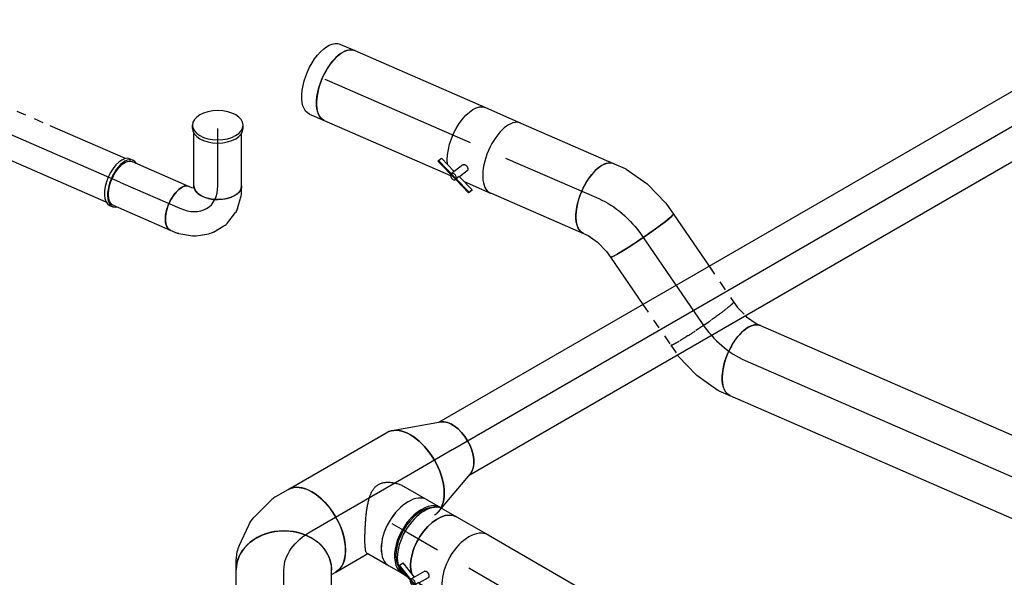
# Model space of a CAD drawing. Extents: x -257677 to 221252, y -185516 to 120782.
# Tile 154 of 171: x -47182 to -44600, y -8675 to -7213. Entities that reach past the tile are written whole.
import ezdxf
from ezdxf.enums import TextEntityAlignment as Align
from ezdxf.lldxf.tags import DXFTag

# ---------------------------------------------------------------- set-up
doc = ezdxf.new("R2010")
doc.units = 0
doc.header["$LTSCALE"] = 50
doc.linetypes.add('STREEPJES', pattern=[0.1, 0.05, -0.05])
doc.layers.get('0').update_dxf_attribs({"linetype": 'CONTINUOUS'})
for name, color, linetype in [('WL570---_RETOUR', 112, 'CONTINUOUS'), ('WL570---_RETOUR_HL', 8, 'CONTINUOUS'), ('WL570---_TOEVOER', 3, 'CONTINUOUS'), ('WL570---_TOEVOER_HL', 8, 'CONTINUOUS'), ('WM570---_RETOUR_PR', 1, 'CONTINUOUS'), ('WM570---_TOEVOER_PR', 1, 'CONTINUOUS')]:
    doc.layers.add(name, color=color, linetype=linetype)
doc.styles.add('BURO-018', font='ARIAL.TTF', dxfattribs={"height": 63})
tags = doc.linetypes.add('CENTER2', pattern=[28.575, 19.05, -3.175, 3.175, -3.175]).pattern_tags.tags
tags[10:11] = [DXFTag(74, 4), DXFTag(75, 0), DXFTag(340, '0'), DXFTag(46, 1.0), DXFTag(50, 0.0), DXFTag(44, 0.0), DXFTag(45, 0.0)]
tags[8:9] = [DXFTag(74, 4), DXFTag(75, 0), DXFTag(340, '0'), DXFTag(46, 1.0), DXFTag(50, 0.0), DXFTag(44, 0.0), DXFTag(45, 0.0)]
tags[6:7] = [DXFTag(74, 4), DXFTag(75, 0), DXFTag(340, '0'), DXFTag(46, 1.0), DXFTag(50, 0.0), DXFTag(44, 0.0), DXFTag(45, 0.0)]
tags[4:5] = [DXFTag(74, 4), DXFTag(75, 0), DXFTag(340, '0'), DXFTag(46, 1.0), DXFTag(50, 0.0), DXFTag(44, 0.0), DXFTag(45, 0.0)]

# ---------------------------------------------------------------- blocks, each defined once
blk = doc.blocks.new('*U1320')
at = {"color": 0, "ltscale": 10}
for p, q in [((4.8, 80, 5333.7), (5157.2, 80, 5333.7)), ((4.8, -80, 5333.7), (5157.2, -80, 5333.7))]:
    blk.add_line(p, q, dxfattribs=at)
blk.add_ellipse((0, 0, 5333.7), major_axis=(0, 80), ratio=0.57735, start_param=3.348216, end_param=6.076561, dxfattribs=at)
at = {"layer": 'WL570---_TOEVOER_HL', "linetype": 'CENTER2'}
blk.add_line((0, 0, 5333.7), (5157.2, 0, 5333.7), dxfattribs=at)
at = {"layer": 'WM570---_TOEVOER_PR', "color": 1, "style": 'BURO-018'}
blk.add_attdef('POSNR', text='', height=90, dxfattribs=at).set_placement((0, 0), align=Align.MIDDLE)
blk = doc.blocks.new('*U1321')
at = {"color": 0, "ltscale": 10}
for p, q in [((0, 100, 6114.5), (904, 100, 6114.5)), ((0, -100, 6114.5), (904, -100, 6114.5))]:
    blk.add_line(p, q, dxfattribs=at)
at = {"color": 0, "ltscale": 10, "extrusion": (-1.32082e-16, 1.24117e-16, -1)}
blk.add_ellipse((0, 0, 6114.5), major_axis=(0, -100), ratio=0.491713, start_param=0, end_param=3.141593, dxfattribs=at)
at = {"color": 0, "ltscale": 10}
for start_param, end_param in [(3.141593, 6.283185), (2.096777, 3.141593), (0, 1.2745)]:
    blk.add_ellipse((904, 0, 6114.5), major_axis=(0, -100), ratio=0.491713, start_param=start_param, end_param=end_param, dxfattribs=at)
at = {"color": 8, "linetype": 'STREEPJES', "ltscale": 10}
blk.add_ellipse((904, 0, 6114.5), major_axis=(0, -100), ratio=0.491713, start_param=1.2745, end_param=2.096777, dxfattribs=at)
at = {"layer": 'WL570---_RETOUR_HL', "linetype": 'CENTER2'}
blk.add_line((0, 0, 6114.5), (904, 0, 6114.5), dxfattribs=at)
at = {"layer": 'WM570---_RETOUR_PR', "color": 1, "style": 'BURO-018'}
blk.add_attdef('POSNR', text='', height=90, dxfattribs=at).set_placement((0, 0), align=Align.MIDDLE)
blk = doc.blocks.new('*U1322')
at = {"color": 0, "ltscale": 10}
for p, q in [((0, 100, 6133.2), (165.6, 100, 6133.2)), ((0, -100, 6133.2), (150, -100, 6133.2))]:
    blk.add_line(p, q, dxfattribs=at)
at = {"color": 8, "linetype": 'STREEPJES', "ltscale": 10}
for p, q in [((165.6, 100, 6133.2), (279.4, 100, 6133.2)), ((150, -100, 6133.2), (279.4, -100, 6133.2))]:
    blk.add_line(p, q, dxfattribs=at)
at = {"color": 0, "ltscale": 10}
blk.add_ellipse((0, 0, 6133.2), major_axis=(0, 100), ratio=0.060555, start_param=3.141593, end_param=6.283185, dxfattribs=at)
at = {"color": 8, "linetype": 'STREEPJES', "ltscale": 10, "extrusion": (-4.57812e-17, 3.13938e-17, -1)}
blk.add_ellipse((279.4, 0, 6133.2), major_axis=(0, 100), ratio=0.060555, start_param=0, end_param=3.141593, dxfattribs=at)
at = {"layer": 'WL570---_RETOUR_HL', "linetype": 'CENTER2'}
blk.add_line((0, 0, 6133.2), (279.4, 0, 6133.2), dxfattribs=at)
at = {"layer": 'WM570---_RETOUR_PR', "color": 1, "style": 'BURO-018'}
blk.add_attdef('POSNR', text='', height=90, dxfattribs=at).set_placement((0, 0), align=Align.MIDDLE)
blk = doc.blocks.new('*U1323')
at = {"color": 8, "linetype": 'STREEPJES', "ltscale": 10}
for p, q in [((-65, 100, 6155.2), (-35.6, 105.1, 6155.2)), ((-82.6, 100, 6155.2), (-65, 100, 6155.2)), ((-82.6, -100, 6155.2), (-51.5, -100, 6155.2))]:
    blk.add_line(p, q, dxfattribs=at)
at = {"color": 0, "ltscale": 10}
for p, q in [((-35.6, 105.1, 6155.2), (-31, 105.9, 6155.2)), ((-31, 105.9, 6155.2), (-2.6, 116.4, 6155.2)), ((-2.6, 116.4, 6155.2), (8.1, 123, 6155.2)), ((87.5, -63.3, 6155.2), (114.2, -46.5, 6155.2)), ((21.5, -87.9, 6155.2), (84.3, -64.8, 6155.2)), ((-51.5, -100, 6155.2), (-47.8, -100, 6155.2)), ((-47.8, -100, 6155.2), (20.5, -88.2, 6155.2)), ((-47.8, -100, 6155.2), (-47.8, -100, 6155.2)), ((20.5, -88.2, 6155.2), (21.5, -87.9, 6155.2))]:
    blk.add_line(p, q, dxfattribs=at)
blk.add_ellipse((61.1, 38.2, 6155.2), major_axis=(53, -84.8), ratio=0.491713, start_param=3.141593, end_param=6.283185, dxfattribs=at)
at = {"color": 8, "linetype": 'STREEPJES', "ltscale": 10}
blk.add_ellipse((-82.6, 0, 6155.2), major_axis=(0, 100), ratio=0.060555, start_param=3.141593, end_param=6.283185, dxfattribs=at)
at = {"color": 0, "ltscale": 10, "extrusion": (-1.43874e-17, 7.7175e-17, -1)}
blk.add_ellipse((41.7, 26.1, 6155.2), major_axis=(44.2, -90.2), ratio=0.412042, start_param=6.240543, end_param=6.325827, dxfattribs=at)
at = {"layer": 'WL570---_RETOUR_HL', "linetype": 'CENTER2'}
blk.add_ellipse((-73.5, 130.5, 6155.2), major_axis=(-199.6, -10.4), ratio=0.651832, start_param=1.490862, end_param=2.27626, dxfattribs=at)
at = {"layer": 'WM570---_RETOUR_PR', "color": 1, "style": 'BURO-018'}
blk.add_attdef('POSNR', text='', height=90, dxfattribs=at).set_placement((0, 0), align=Align.MIDDLE)
blk = doc.blocks.new('*U1324')
at = {"color": 0, "ltscale": 10}
for p, q in [((-72.1, 100, 6128.2), (-40.6, 100, 6128.2)), ((-37.1, 99.6, 6128.2), (28.4, 85.9, 6128.2)), ((29.4, 85.6, 6128.2), (28.4, 85.9, 6128.2)), ((29.4, 85.6, 6128.2), (93.5, 59.4, 6128.2)), ((93.5, 59.4, 6128.2), (93.6, 59.4, 6128.2)), ((93.6, 59.4, 6128.2), (123.1, 41, 6128.2)), ((-72.1, -100, 6128.2), (-59.5, -100, 6128.2)), ((-59.5, -100, 6128.2), (-29.9, -106.2, 6128.2)), ((-29.9, -106.2, 6128.2), (2.1, -119.2, 6128.2)), ((2.1, -119.2, 6128.2), (17, -128.6, 6128.2))]:
    blk.add_line(p, q, dxfattribs=at)
at = {"color": 0, "ltscale": 10, "extrusion": (-7.96219e-17, -9.5225e-17, -1)}
for centre, major_axis, ratio, start_param, end_param in [((-72.1, 0, 6128.2), (0, -100), 0.491713, 0, 3.141593), ((-49.2, 0, 6128.2), (10.3, 99.9), 0.412042, 6.240543, 6.325827), ((70.1, -43.8, 6128.2), (53, 84.8), 0.060555, 0, 3.141593)]:
    blk.add_ellipse(centre, major_axis=major_axis, ratio=ratio, start_param=start_param, end_param=end_param, dxfattribs=at)
at = {"layer": 'WL570---_RETOUR_HL', "linetype": 'CENTER2', "extrusion": (-7.96219e-17, -9.5225e-17, -1)}
blk.add_ellipse((-6.9, -149.6, 6128.2), major_axis=(-174.8, 97), ratio=0.651832, start_param=0.865332, end_param=1.65073, dxfattribs=at)
at = {"layer": 'WM570---_RETOUR_PR', "color": 1, "style": 'BURO-018'}
blk.add_attdef('POSNR', text='', height=90, dxfattribs=at).set_placement((0, 0), align=Align.MIDDLE)
blk = doc.blocks.new('*U1325')
at = {"color": 0, "ltscale": 10}
for p, q in [((0, 100, 6319.5), (266.7, 100, 6319.5)), ((0, -100, 6319.5), (266.7, -100, 6319.5))]:
    blk.add_line(p, q, dxfattribs=at)
blk.add_ellipse((266.7, 0, 6319.5), major_axis=(0, -100), ratio=0.491713, start_param=3.141593, end_param=6.283185, dxfattribs=at)
at = {"layer": 'WL570---_RETOUR_HL', "linetype": 'CENTER2'}
blk.add_line((0, 0, 6319.5), (266.7, 0, 6319.5), dxfattribs=at)
at = {"layer": 'WM570---_RETOUR_PR', "color": 1, "style": 'BURO-018'}
blk.add_attdef('POSNR', text='', height=90, dxfattribs=at).set_placement((0, 0), align=Align.MIDDLE)
blk = doc.blocks.new('*U1326')
at = {"color": 0, "ltscale": 10}
for p, q in [((0, 100, 6587.8), (373.8, 100, 6587.8)), ((0, -100, 6587.8), (361.1, -100, 6587.8))]:
    blk.add_line(p, q, dxfattribs=at)
at = {"color": 0, "ltscale": 10, "extrusion": (-1.32082e-16, 1.24117e-16, -1)}
blk.add_ellipse((0, 0, 6587.8), major_axis=(0, -100), ratio=0.491713, start_param=0, end_param=3.141593, dxfattribs=at)
at = {"layer": 'WL570---_RETOUR_HL', "linetype": 'CENTER2'}
blk.add_line((0, 0, 6587.8), (373.8, 0, 6587.8), dxfattribs=at)
at = {"layer": 'WM570---_RETOUR_PR', "color": 1, "style": 'BURO-018'}
blk.add_attdef('POSNR', text='', height=90, dxfattribs=at).set_placement((0, 0), align=Align.MIDDLE)
blk = doc.blocks.new('*U1327')
at = {"color": 0, "ltscale": 10}
for p, q in [((0, 100, 6611.7), (42.2, 100, 6611.7)), ((0, -100, 6611.7), (42.2, -100, 6611.7))]:
    blk.add_line(p, q, dxfattribs=at)
at = {"color": 0, "ltscale": 10, "extrusion": (-1.32082e-16, 1.24117e-16, -1)}
blk.add_ellipse((0, 0, 6611.7), major_axis=(0, -100), ratio=0.491713, start_param=0, end_param=3.141593, dxfattribs=at)
at = {"color": 0, "ltscale": 10}
blk.add_ellipse((42.2, 0, 6611.7), major_axis=(0, -100), ratio=0.491713, start_param=3.141593, end_param=6.283185, dxfattribs=at)
at = {"layer": 'WL570---_RETOUR_HL', "linetype": 'CENTER2'}
blk.add_line((0, 0, 6611.7), (42.2, 0, 6611.7), dxfattribs=at)
at = {"layer": 'WM570---_RETOUR_PR', "color": 1, "style": 'BURO-018'}
blk.add_attdef('POSNR', text='', height=90, dxfattribs=at).set_placement((0, 0), align=Align.MIDDLE)
blk = doc.blocks.new('*U1328')
at = {"color": 2, "ltscale": 10}
for p, q in [((-50.7, 100, 6348.1), (50.7, 100, 6348.1)), ((-108.8, -78.8, 6348.1), (-108.3, -76.6, 6348.1)), ((-108.3, -76.6, 6348.1), (-103.4, -67.8, 6348.1)), ((-47.1, -101.6, 6348.1), (-108.3, -76.6, 6348.1)), ((-58.8, -86, 6348.1), (-103.4, -67.8, 6348.1)), ((-44.9, -60.9, 6348.1), (-63.7, -94.7, 6348.1)), ((-28.3, -70.9, 6348.1), (-40.7, -93.3, 6348.1)), ((-46.7, -104.1, 6348.1), (-108.8, -78.8, 6348.1)), ((-46.2, -102, 6348.1), (-47.1, -101.6, 6348.1)), ((-46.2, -102, 6348.1), (-46.7, -104.1, 6348.1)), ((-41.3, -93.1, 6348.1), (-46.2, -102, 6348.1)), ((-1.6, -120.2, 6348.1), (-46.2, -102, 6348.1)), ((3.3, -111.3, 6348.1), (-41.3, -93.1, 6348.1)), ((-24.4, -100, 6348.1), (50.7, -100, 6348.1)), ((-2.1, -122.3, 6348.1), (-46.7, -104.1, 6348.1)), ((2.8, -113.5, 6348.1), (-2.1, -122.3, 6348.1)), ((-2.1, -122.3, 6348.1), (-1.6, -120.2, 6348.1)), ((-1.6, -120.2, 6348.1), (3.3, -111.3, 6348.1)), ((3.3, -111.3, 6348.1), (2.8, -113.5, 6348.1))]:
    blk.add_line(p, q, dxfattribs=at)
at = {"color": 2, "ltscale": 10, "extrusion": (-6.64969e-17, 1.52681e-16, -1)}
blk.add_ellipse((-50.7, 0, 6348.1), major_axis=(0, -100), ratio=0.491713, start_param=0.702703, end_param=3.141593, dxfattribs=at)
at = {"color": 2, "ltscale": 10}
for centre, major_axis, ratio, start_param, end_param in [((50.7, 0, 6348.1), (0, -100), 0.491713, 3.141593, 6.283185), ((-55.2, -99.5, 6348.1), (-8.48, 4.71), 0.651832, 0, 3.141593), ((-55.2, -99.5, 6348.1), (-8.48, 4.71), 0.651832, 3.141593, 6.283185)]:
    blk.add_ellipse(centre, major_axis=major_axis, ratio=ratio, start_param=start_param, end_param=end_param, dxfattribs=at)
blk.add_spline([(-44.8, -60.9, 6348.1), (-44.4, -60.4, 6348.1), (-43.9, -59.9, 6348.1), (-43.3, -59.5, 6348.1), (-42.6, -59.2, 6348.1), (-41.9, -59, 6348.1), (-41.1, -58.8, 6348.1), (-40.3, -58.7, 6348.1), (-39.4, -58.7, 6348.1), (-38.5, -58.8, 6348.1), (-37.6, -59, 6348.1), (-36.7, -59.2, 6348.1), (-35.8, -59.5, 6348.1), (-34.9, -59.9, 6348.1), (-34.1, -60.3, 6348.1), (-33.2, -60.9, 6348.1), (-32.4, -61.4, 6348.1), (-31.7, -62, 6348.1), (-30.9, -62.7, 6348.1), (-30.3, -63.4, 6348.1), (-29.7, -64.1, 6348.1), (-29.2, -64.8, 6348.1), (-28.7, -65.5, 6348.1), (-28.4, -66.3, 6348.1), (-28.1, -67, 6348.1), (-27.9, -67.7, 6348.1), (-27.8, -68.4, 6348.1), (-27.8, -69.1, 6348.1), (-27.8, -69.7, 6348.1), (-28, -70.3, 6348.1), (-28.3, -70.9, 6348.1)], degree=3, dxfattribs=at)
at = {"layer": 'WL570---_RETOUR', "color": 1, "style": 'BURO-018'}
blk.add_attdef('I', text='', height=90, dxfattribs=at).set_placement((0, 0), align=Align.MIDDLE)
at = {"layer": 'WM570---_RETOUR_PR', "color": 1, "style": 'BURO-018'}
blk.add_attdef('POSNR', text='', height=90, dxfattribs=at).set_placement((0, 0), align=Align.MIDDLE)
blk = doc.blocks.new('*U1338')
at = {"color": 0, "ltscale": 10}
for p, q in [((13.1, 125, 4608.8), (197.8, 125, 4608.8)), ((0, -125, 4608.8), (197.8, -125, 4608.8))]:
    blk.add_line(p, q, dxfattribs=at)
blk.add_ellipse((0, 0, 4608.8), major_axis=(0, 125), ratio=0.816497, start_param=3.141593, end_param=6.142406, dxfattribs=at)
at = {"color": 0, "ltscale": 10, "extrusion": (-1.65249e-32, -8.11156e-17, -1)}
blk.add_ellipse((197.8, 0, 4608.8), major_axis=(0, 125), ratio=0.816497, start_param=0, end_param=3.141593, dxfattribs=at)
at = {"layer": 'WL570---_TOEVOER_HL', "linetype": 'CENTER2'}
blk.add_line((0, 0, 4608.8), (197.8, 0, 4608.8), dxfattribs=at)
at = {"layer": 'WM570---_TOEVOER_PR', "color": 1, "style": 'BURO-018'}
blk.add_attdef('POSNR', text='', height=90, dxfattribs=at).set_placement((0, 0), align=Align.MIDDLE)
blk = doc.blocks.new('*U1339')
at = {"color": 0, "ltscale": 10}
for p, q in [((-59.8, 125, 4973.1), (-31.3, 125, 4973.1)), ((3.2, 117.4, 4973.1), (57.2, 92.3, 4973.1)), ((77.6, 78.1, 4973.1), (124, 31.7, 4973.1)), ((132.4, 20.8, 4973.1), (150.5, -10.8, 4973.1)), ((-72.9, -125, 4973.1), (-71.2, -126.7, 4973.1)), ((-71.2, -126.7, 4973.1), (-66, -135.8, 4973.1))]:
    blk.add_line(p, q, dxfattribs=at)
for centre, major_axis, ratio, start_param, end_param in [((-59.8, 0, 4973.1), (0, 125), 0.816497, 3.141593, 6.283185), ((-40.8, 0, 4973.1), (-27.2, -123.1), 0.803023, 2.966153, 3.317032), ((28.9, -50, 4973.1), (99.7, 76.5), 0.646887, 6.198226, 6.368145)]:
    blk.add_ellipse(centre, major_axis=major_axis, ratio=ratio, start_param=start_param, end_param=end_param, dxfattribs=at)
at = {"color": 0, "ltscale": 10, "extrusion": (6.16298e-33, -8.11156e-17, -1)}
blk.add_ellipse((-4.1, -17, 4973.1), major_axis=(72.1, 103.1), ratio=0.750739, start_param=6.150885, end_param=6.415485, dxfattribs=at)
at = {"color": 0, "ltscale": 10, "extrusion": (7.39557e-32, -8.11156e-17, -1)}
blk.add_ellipse((42.3, -73.3, 4973.1), major_axis=(108.3, 62.5), ratio=0.57735, start_param=0, end_param=3.141593, dxfattribs=at)
at = {"layer": 'WL570---_TOEVOER_HL', "linetype": 'CENTER2', "extrusion": (-1.65249e-32, -8.11156e-17, -1)}
blk.add_ellipse((-59.8, -250.1, 4973.1), major_axis=(0, -250.1), ratio=0.57735, start_param=3.141593, end_param=3.926991, dxfattribs=at)
at = {"layer": 'WM570---_TOEVOER_PR', "color": 1, "style": 'BURO-018'}
blk.add_attdef('POSNR', text='', height=90, dxfattribs=at).set_placement((0, 0), align=Align.MIDDLE)
blk = doc.blocks.new('*U1480')
at = {"color": 0, "ltscale": 10}
for p, q in [((11.2, 62.5, 6939.7), (293.3, 62.5, 6939.7)), ((660.2, 62.5, 6939.7), (711.8, 62.5, 6939.7)), ((11.2, -62.5, 6939.7), (225.8, -62.5, 6939.7)), ((592.6, -62.5, 6939.7), (711.8, -62.5, 6939.7))]:
    blk.add_line(p, q, dxfattribs=at)
at = {"color": 8, "linetype": 'STREEPJES', "ltscale": 10}
for p, q in [((313.3, 62.5, 6939.7), (640.2, 62.5, 6939.7)), ((245.8, -62.5, 6939.7), (572.6, -62.5, 6939.7))]:
    blk.add_line(p, q, dxfattribs=at)
at = {"color": 0, "ltscale": 10, "extrusion": (-8.66963e-17, 2.27889e-17, -1)}
blk.add_ellipse((711.8, 0, 6939.7), major_axis=(0, 62.5), ratio=0.491713, start_param=0, end_param=3.141593, dxfattribs=at)
at = {"layer": 'WL570---_RETOUR_HL', "linetype": 'CENTER2'}
blk.add_line((0, 0, 6939.7), (711.8, 0, 6939.7), dxfattribs=at)
at = {"layer": 'WM570---_RETOUR_PR', "color": 1, "style": 'BURO-018'}
blk.add_attdef('POSNR', text='', height=90, dxfattribs=at).set_placement((0, 0), align=Align.MIDDLE)
blk = doc.blocks.new('*U1481')
at = {"color": 0, "ltscale": 10}
for p, q in [((0, 66.5, 6602.7), (8.2, 66.5, 6602.7)), ((0, -66.5, 6602.7), (8.2, -66.5, 6602.7))]:
    blk.add_line(p, q, dxfattribs=at)
for centre, end_param in [((0, 0, 6602.7), 6.283185), ((0, 0, 6602.7), 6.283185), ((8.2, 0, 6602.7), 9.421636)]:
    blk.add_ellipse(centre, major_axis=(0, -66.5), ratio=0.57735, start_param=3.141593, end_param=end_param, dxfattribs=at)
at = {"layer": 'WM570---_RETOUR_PR', "color": 1, "style": 'BURO-018'}
blk.add_attdef('POSNR', text='', height=90, dxfattribs=at).set_placement((0, 0), align=Align.MIDDLE)
blk = doc.blocks.new('*U1482')
at = {"color": 0, "ltscale": 10}
for p, q in [((0, 62.5, 6709.2), (137.6, 62.5, 6709.2)), ((0, -62.5, 6709.2), (137.6, -62.5, 6709.2))]:
    blk.add_line(p, q, dxfattribs=at)
at = {"color": 0, "ltscale": 10, "extrusion": (5.55112e-17, 5.55112e-17, -1)}
blk.add_ellipse((0, 0, 6709.2), major_axis=(0, -62.5), ratio=0.57735, start_param=0, end_param=3.141593, dxfattribs=at)
at = {"layer": 'WL570---_RETOUR_HL', "linetype": 'CENTER2'}
blk.add_line((0, 0, 6709.2), (150.7, 0, 6709.2), dxfattribs=at)
at = {"layer": 'WM570---_RETOUR_PR', "color": 1, "style": 'BURO-018'}
blk.add_attdef('POSNR', text='', height=90, dxfattribs=at).set_placement((0, 0), align=Align.MIDDLE)
blk = doc.blocks.new('*U1483')
at = {"color": 0, "ltscale": 10}
for p, q in [((0, 62.5, 6934.8), (162.7, 62.5, 6934.8)), ((0, -62.5, 6934.8), (162.7, -62.5, 6934.8))]:
    blk.add_line(p, q, dxfattribs=at)
at = {"color": 0, "ltscale": 10, "extrusion": (-9.58804e-17, 1.39884e-16, -1)}
blk.add_ellipse((0, 0, 6934.8), major_axis=(0, -62.5), ratio=0.491713, start_param=0, end_param=3.141593, dxfattribs=at)
at = {"color": 0, "ltscale": 10}
blk.add_ellipse((162.7, 0, 6934.8), major_axis=(0, -62.5), ratio=0.491713, start_param=3.141593, end_param=6.283185, dxfattribs=at)
at = {"layer": 'WL570---_RETOUR_HL', "linetype": 'CENTER2'}
blk.add_line((0, 0, 6934.8), (162.7, 0, 6934.8), dxfattribs=at)
at = {"layer": 'WM570---_RETOUR_PR', "color": 1, "style": 'BURO-018'}
blk.add_attdef('POSNR', text='', height=90, dxfattribs=at).set_placement((0, 0), align=Align.MIDDLE)
blk = doc.blocks.new('*U1484')
at = {"color": 0, "ltscale": 10}
for p, q in [((24.1, 101.3, 6781.4), (16.5, 118.5, 6781.4)), ((30.2, 59.8, 6781.4), (26, 94.3, 6781.4)), ((-108.8, 62.5, 6781.4), (-102.4, 62.5, 6781.4)), ((-102.4, 62.5, 6781.4), (-96.2, 64.1, 6781.4)), ((-96.3, 64.6, 6781.4), (-98.1, 68.6, 6781.4)), ((22.1, 16.5, 6781.4), (29.6, 48.3, 6781.4)), ((-2.8, -22.4, 6781.4), (16.2, 3.7, 6781.4)), ((-40.7, -49.3, 6781.4), (-12.2, -31.2, 6781.4)), ((-108.8, -62.5, 6781.4), (-89.2, -62.5, 6781.4)), ((-84.2, -61.9, 6781.4), (-48.9, -52.8, 6781.4))]:
    blk.add_line(p, q, dxfattribs=at)
for centre, major_axis, ratio, start_param, end_param in [((-40.8, 93.6, 6781.4), (57.3, 25), 0.57735, 3.141593, 6.283185), ((-35.4, 81.3, 6781.4), (60.7, 16.6), 0.634207, 6.19163, 6.37474), ((-37.5, 36.1, 6781.4), (57.3, -26.3), 0.750943, 6.13317, 6.433201), ((-69.6, 6.4, 6781.4), (-24.9, 57.8), 0.671929, 3.035678, 3.247507)]:
    blk.add_ellipse(centre, major_axis=major_axis, ratio=ratio, start_param=start_param, end_param=end_param, dxfattribs=at)
at = {"color": 0, "ltscale": 10, "extrusion": (-2.21656e-17, 5.08937e-17, -1)}
for centre, major_axis, ratio, start_param, end_param in [((-108.8, 0, 6781.4), (0, -62.5), 0.491713, 0, 3.141593), ((-32.4, 57.5, 6781.4), (-62.9, 3.4), 0.716764, 3.013705, 3.26948), ((-50.2, 18.7, 6781.4), (43.1, -46), 0.735915, 6.143621, 6.422749), ((-94.5, 0, 6781.4), (7.9, -62.3), 0.56165, 6.212542, 6.353829)]:
    blk.add_ellipse(centre, major_axis=major_axis, ratio=ratio, start_param=start_param, end_param=end_param, dxfattribs=at)
at = {"layer": 'WL570---_RETOUR_HL', "linetype": 'CENTER2'}
blk.add_ellipse((-149.6, 93.6, 6781.4), major_axis=(-109.3, 60.7), ratio=0.651832, start_param=2.27626, end_param=3.847057, dxfattribs=at)
at = {"layer": 'WM570---_RETOUR_PR', "color": 1, "style": 'BURO-018'}
blk.add_attdef('POSNR', text='', height=90, dxfattribs=at).set_placement((0, 0), align=Align.MIDDLE)
blk = doc.blocks.new('*U1485')
at = {"color": 0, "ltscale": 10}
for p, q in [((-4.4, 66.5, 6937.2), (4.4, 66.5, 6937.2)), ((-4.4, -66.5, 6937.2), (4.4, -66.5, 6937.2))]:
    blk.add_line(p, q, dxfattribs=at)
for centre, start_param, end_param in [((-4.4, 0, 6937.2), 3.141593, 6.283185), ((-4.4, 0, 6937.2), 3.141593, 6.283185), ((4.4, 0, 6937.2), 3.141593, 6.631792), ((4.4, 0, 6937.2), 3.141593, 6.631792), ((4.4, 0, 6937.2), 2.792986, 3.138451), ((4.4, 0, 6937.2), 2.792986, 3.138451)]:
    blk.add_ellipse(centre, major_axis=(0, -66.5), ratio=0.491713, start_param=start_param, end_param=end_param, dxfattribs=at)
at = {"layer": 'WL570---_RETOUR_HL', "linetype": 'CENTER2'}
blk.add_line((-4.4, 0, 6937.2), (4.4, 0, 6937.2), dxfattribs=at)
at = {"layer": 'WM570---_RETOUR_PR', "color": 1, "style": 'BURO-018'}
blk.add_attdef('POSNR', text='', height=90, dxfattribs=at).set_placement((0, 0), align=Align.MIDDLE)
blk = doc.blocks.new('*U1486')
at = {"color": 0, "ltscale": 10}
for p, q in [((0, 125, 5032.9), (298.7, 125, 5032.9)), ((0, -125, 5032.9), (97, -125, 5032.9))]:
    blk.add_line(p, q, dxfattribs=at)
blk.add_ellipse((0, 0, 5032.9), major_axis=(0, 125), ratio=0.57735, start_param=3.141593, end_param=6.283185, dxfattribs=at)
at = {"color": 0, "ltscale": 10, "extrusion": (-4.90704e-17, 2.83308e-17, -1)}
blk.add_ellipse((298.7, 0, 5032.9), major_axis=(0, 125), ratio=0.57735, start_param=0, end_param=2.790597, dxfattribs=at)
at = {"color": 8, "linetype": 'STREEPJES', "ltscale": 10, "extrusion": (-4.90704e-17, 2.83308e-17, -1)}
blk.add_ellipse((298.7, 0, 5032.9), major_axis=(0, 125), ratio=0.57735, start_param=2.790597, end_param=3.112176, dxfattribs=at)
at = {"layer": 'WL570---_TOEVOER_HL', "linetype": 'CENTER2'}
blk.add_line((0, 0, 5032.9), (298.7, 0, 5032.9), dxfattribs=at)
at = {"layer": 'WM570---_TOEVOER_PR', "color": 1, "style": 'BURO-018'}
blk.add_attdef('POSNR', text='', height=90, dxfattribs=at).set_placement((0, 0), align=Align.MIDDLE)
blk = doc.blocks.new('*U1487')
at = {"color": 0, "ltscale": 10}
for p, q in [((14.8, 122.3, 5244.1), (136.1, 78.3, 5244.1)), ((25.4, -118.5, 5244.1), (136.1, -78.3, 5244.1))]:
    blk.add_line(p, q, dxfattribs=at)
at = {"color": 8, "linetype": 'STREEPJES', "ltscale": 10}
blk.add_line((14.8, -122.3, 5244.1), (25.4, -118.5, 5244.1), dxfattribs=at)
at = {"color": 0, "ltscale": 10}
blk.add_ellipse((0, 0, 5244.1), major_axis=(0, 125), ratio=0.57735, start_param=3.492588, end_param=6.283185, dxfattribs=at)
at = {"color": 0, "ltscale": 10, "extrusion": (-4.90704e-17, 2.83308e-17, -1)}
blk.add_ellipse((126.6, 0, 5244.1), major_axis=(0, 80), ratio=0.57735, start_param=0.206624, end_param=2.934969, dxfattribs=at)
at = {"color": 8, "linetype": 'STREEPJES', "ltscale": 10}
blk.add_ellipse((0, 0, 5244.1), major_axis=(0, 125), ratio=0.57735, start_param=3.141593, end_param=3.492588, dxfattribs=at)
at = {"layer": 'WL570---_TOEVOER_HL', "linetype": 'CENTER2'}
blk.add_line((0, 0, 5244.1), (126.6, 0, 5244.1), dxfattribs=at)
for centre in [(0, 0, 5244.1), (126.6, 0, 5244.1)]:
    blk.add_circle(centre, 0.075, dxfattribs=at)
at = {"layer": 'WM570---_TOEVOER_PR', "color": 1, "style": 'BURO-018'}
blk.add_attdef('POSNR', text='', height=90, dxfattribs=at).set_placement((0, 0), align=Align.MIDDLE)
blk = doc.blocks.new('*U1553')
at = {"color": 0, "ltscale": 10}
for p, q in [((0, 100, 4895), (1218.6, 100, 4895)), ((0, -100, 4895), (1218.6, -100, 4895))]:
    blk.add_line(p, q, dxfattribs=at)
for start_param, end_param in [(3.141593, 6.283185), (0, 3.141593)]:
    blk.add_ellipse((1218.6, 0, 4895), major_axis=(0, -100), ratio=0.57735, start_param=start_param, end_param=end_param, dxfattribs=at)
at = {"layer": 'WL570---_TOEVOER_HL', "linetype": 'CENTER2'}
blk.add_line((0, 0, 4895), (1218.6, 0, 4895), dxfattribs=at)
at = {"layer": 'WM570---_TOEVOER_PR', "color": 1, "style": 'BURO-018'}
blk.add_attdef('POSNR', text='', height=90, dxfattribs=at).set_placement((0, 0), align=Align.MIDDLE)
blk = doc.blocks.new('*U1554')
at = {"color": 2, "ltscale": 10}
for p, q in [((-47.5, 100, 4928.6), (47.5, 100, 4928.6)), ((-114.2, -84.5, 4928.6), (-108.7, -75, 4928.6)), ((-64.4, -92.2, 4928.6), (-108.7, -75, 4928.6)), ((-48.8, -65.2, 4928.6), (-69.6, -101.2, 4928.6)), ((-32.3, -75.4, 4928.6), (-46.1, -99.3, 4928.6)), ((-114.4, -86.5, 4928.6), (-114.2, -84.5, 4928.6)), ((-52.6, -110.5, 4928.6), (-114.4, -86.5, 4928.6)), ((-52.4, -108.4, 4928.6), (-114.2, -84.5, 4928.6)), ((-47, -99, 4928.6), (-52.4, -108.4, 4928.6)), ((-2.7, -116.2, 4928.6), (-47, -99, 4928.6)), ((-44.4, -100, 4928.6), (47.5, -100, 4928.6)), ((-52.4, -108.4, 4928.6), (-52.6, -110.5, 4928.6)), ((-8.3, -127.7, 4928.6), (-52.6, -110.5, 4928.6)), ((-51.5, -108.8, 4928.6), (-52.4, -108.4, 4928.6)), ((-8.1, -125.6, 4928.6), (-51.5, -108.8, 4928.6)), ((-2.9, -118.2, 4928.6), (-8.3, -127.7, 4928.6)), ((-8.3, -127.7, 4928.6), (-8.1, -125.6, 4928.6)), ((-8.1, -125.6, 4928.6), (-2.7, -116.2, 4928.6)), ((-2.7, -116.2, 4928.6), (-2.9, -118.2, 4928.6))]:
    blk.add_line(p, q, dxfattribs=at)
at = {"color": 2, "ltscale": 10, "extrusion": (1.23904e-16, 7.43708e-18, -1)}
blk.add_ellipse((-47.5, 0, 4928.6), major_axis=(0, -100), ratio=0.57735, start_param=0.489398, end_param=3.141593, dxfattribs=at)
at = {"color": 2, "ltscale": 10}
for centre, major_axis, start_param, end_param in [((47.5, 0, 4928.6), (0, -100), 3.141593, 6.283185), ((-61.2, -106.1, 4928.6), (-8.4, 4.85), 0, 3.141593), ((-61.2, -106.1, 4928.6), (-8.4, 4.85), 3.141593, 6.283185)]:
    blk.add_ellipse(centre, major_axis=major_axis, ratio=0.57735, start_param=start_param, end_param=end_param, dxfattribs=at)
blk.add_spline([(-48.8, -65.2, 4928.6), (-48.4, -64.8, 4928.6), (-47.9, -64.4, 4928.6), (-47.3, -64.1, 4928.6), (-46.6, -63.8, 4928.6), (-45.9, -63.6, 4928.6), (-45.2, -63.5, 4928.6), (-44.4, -63.5, 4928.6), (-43.6, -63.6, 4928.6), (-42.7, -63.7, 4928.6), (-41.8, -63.9, 4928.6), (-41, -64.2, 4928.6), (-40.1, -64.6, 4928.6), (-39.2, -65, 4928.6), (-38.3, -65.4, 4928.6), (-37.5, -66, 4928.6), (-36.7, -66.5, 4928.6), (-36, -67.1, 4928.6), (-35.2, -67.8, 4928.6), (-34.6, -68.5, 4928.6), (-34, -69.1, 4928.6), (-33.5, -69.8, 4928.6), (-33, -70.5, 4928.6), (-32.6, -71.2, 4928.6), (-32.3, -71.9, 4928.6), (-32.1, -72.6, 4928.6), (-32, -73.2, 4928.6), (-31.9, -73.8, 4928.6), (-32, -74.4, 4928.6), (-32.1, -74.9, 4928.6), (-32.3, -75.4, 4928.6)], degree=3, dxfattribs=at)
at = {"layer": 'WL570---_TOEVOER', "color": 1, "style": 'BURO-018'}
blk.add_attdef('I', text='', height=90, dxfattribs=at).set_placement((0, 0), align=Align.MIDDLE)
at = {"layer": 'WM570---_TOEVOER_PR', "color": 1, "style": 'BURO-018'}
blk.add_attdef('POSNR', text='', height=90, dxfattribs=at).set_placement((0, 0), align=Align.MIDDLE)
blk = doc.blocks.new('*U1555')
at = {"color": 0, "ltscale": 10}
for p, q in [((-44.5, 100, 4993.7), (-4.1, 100, 4993.7)), ((4.1, 100, 4993.7), (44.5, 100, 4993.7)), ((-44.5, -100, 4993.7), (-4.1, -100, 4993.7)), ((4.1, -100, 4993.7), (12.4, -100, 4993.7))]:
    blk.add_line(p, q, dxfattribs=at)
for centre, major_axis, start_param, end_param in [((-44.5, 0, 4993.7), (0, -100), 3.141593, 6.283185), ((-4.1, 0, 4993.7), (0, -100), 3.141593, 6.353955), ((-4.1, 0, 4993.7), (0, -95), 3.434174, 5.990604), ((4.1, 0, 4993.7), (0, -100), 3.141593, 6.283185), ((44.5, 0, 4993.7), (0, -100), 3.141593, 5.793787), ((-4.1, 0, 4993.7), (0, -100), 3.070823, 3.138451)]:
    blk.add_ellipse(centre, major_axis=major_axis, ratio=0.57735, start_param=start_param, end_param=end_param, dxfattribs=at)
at = {"layer": 'WL570---_TOEVOER_HL', "linetype": 'CENTER2'}
blk.add_line((-44.5, 0, 4993.7), (44.5, 0, 4993.7), dxfattribs=at)
at = {"layer": 'WM570---_TOEVOER_PR', "color": 1, "style": 'BURO-018'}
blk.add_attdef('POSNR', text='', height=90, dxfattribs=at).set_placement((0, 0), align=Align.MIDDLE)
blk = doc.blocks.new('*U1556')
at = {"color": 0, "ltscale": 10}
for p, q in [((-17.9, 100, 5060), (49.2, 100, 5060)), ((71.6, 95, 5060), (79.8, 95, 5060)), ((-19.8, -100, 5060), (-15.5, -100, 5060)), ((-15.5, -100, 5060), (49.2, -100, 5060)), ((71.6, -95, 5060), (79.8, -95, 5060))]:
    blk.add_line(p, q, dxfattribs=at)
for centre, major_axis, start_param, end_param in [((49.2, 0, 5060), (0, -100), 3.141593, 6.283185), ((89.7, 0, 5060), (0, -95), 3.434174, 5.990604)]:
    blk.add_ellipse(centre, major_axis=major_axis, ratio=0.57735, start_param=start_param, end_param=end_param, dxfattribs=at)
blk.add_spline([(-19.8, -99.5, 5060), (-22, -98, 5060), (-24.5, -95.4, 5060), (-27.4, -91.9, 5060), (-30.5, -87.4, 5060), (-34, -82.1, 5060), (-37.8, -75.9, 5060), (-41.9, -68.9, 5060), (-46.2, -61.2, 5060), (-50.7, -52.9, 5060), (-55.3, -44, 5060), (-60, -34.7, 5060), (-64.7, -25.1, 5060), (-69.2, -15.1, 5060), (-73.6, -5.1, 5060), (-77.6, 5.1, 5060), (-81.1, 15.1, 5060), (-84, 25.1, 5060), (-86.1, 34.7, 5060), (-87.2, 44, 5060), (-87.1, 52.9, 5060), (-85.6, 61.2, 5060), (-82.6, 68.9, 5060), (-78.1, 75.9, 5060), (-72.1, 82.1, 5060), (-64.9, 87.4, 5060), (-56.5, 91.9, 5060), (-47.4, 95.4, 5060), (-37.7, 98, 5060), (-27.8, 99.5, 5060), (-17.9, 100, 5060)], degree=3, dxfattribs=at)
at = {"layer": 'WL570---_TOEVOER_HL', "linetype": 'CENTER2'}
blk.add_line((0, 0, 5060), (49.2, 0, 5060), dxfattribs=at)
at = {"layer": 'WM570---_TOEVOER_PR', "color": 1, "style": 'BURO-018'}
blk.add_attdef('POSNR', text='', height=90, dxfattribs=at).set_placement((0, 0), align=Align.MIDDLE)

msp = doc.modelspace()

# ---------------------------------------------------------------- block references
at = {"layer": 'WL570---_RETOUR'}
for name, p, rotation in [('*U1327', (-46381.76706, -7368.93977, -6611.67821), 336.4655487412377), ('*U1326', (-46343.04817, -7385.80292, -6587.83012), 336.4655487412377), ('*U1480', (-46919.25963, -7638.65316, -6939.69389), 156.4655487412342), ('*U1328', (-45953.8718, -7555.29994, -6348.12514), 336.4655487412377), ('*U1481', (-46662.27917, -7497.78788, -6602.66455), 90), ('*U1325', (-45907.40913, -7575.53571, -6319.50743), 336.4655487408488), ('*U1482', (-46662.27917, -7648.51315, -6709.24341), 90), ('*U1485', (-46915.26799, -7640.39163, -6937.23533), 336.4655487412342), ('*U1483', (-46911.27635, -7642.1301, -6934.77676), 336.4655487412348), ('*U1484', (-46662.27917, -7750.57522, -6781.41219), 336.4655487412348), ('*U1324', (-45596.81405, -7710.80842, -6128.20294), 336.4655487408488), ('*U1322', (-45550.07321, -7778.96995, -6133.21686), 304.4398545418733), ('*U1323', (-45345.34081, -8077.52836, -6155.17862), 304.4398545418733), ('*U1321', (-45279.23927, -8106.3174, -6114.46477), 336.4655487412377)]:
    msp.add_blockref(name, p, dxfattribs=dict(at, rotation=rotation))
at = {"layer": 'WL570---_TOEVOER'}
for name, p, rotation in [('*U1320', (-46047.12208, -8339.9891, -5333.66988), 30.00000000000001), ('*U1487', (-46156.79434, -8403.30841, -5244.12285), 30.00000000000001), ('*U1486', (-46415.49367, -8552.66853, -5032.89574), 30.00000000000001), ('*U1556', (-46205.57035, -8533.53132, -5059.95984), 329.9999999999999), ('*U1339', (-46488.74993, -8594.96306, -4973.08225), 90), ('*U1555', (-46124.39449, -8580.39823, -4993.68003), 329.9999999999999), ('*U1554', (-46044.70356, -8626.40781, -4928.61266), 329.9999999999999), ('*U1338', (-46488.74993, -8852.56787, -4608.77402), 90), ('*U1553', (-46003.54994, -8650.16786, -4895.01087), 329.9999999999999)]:
    msp.add_blockref(name, p, dxfattribs=dict(at, rotation=rotation))

doc.saveas('drawing.dxf')
